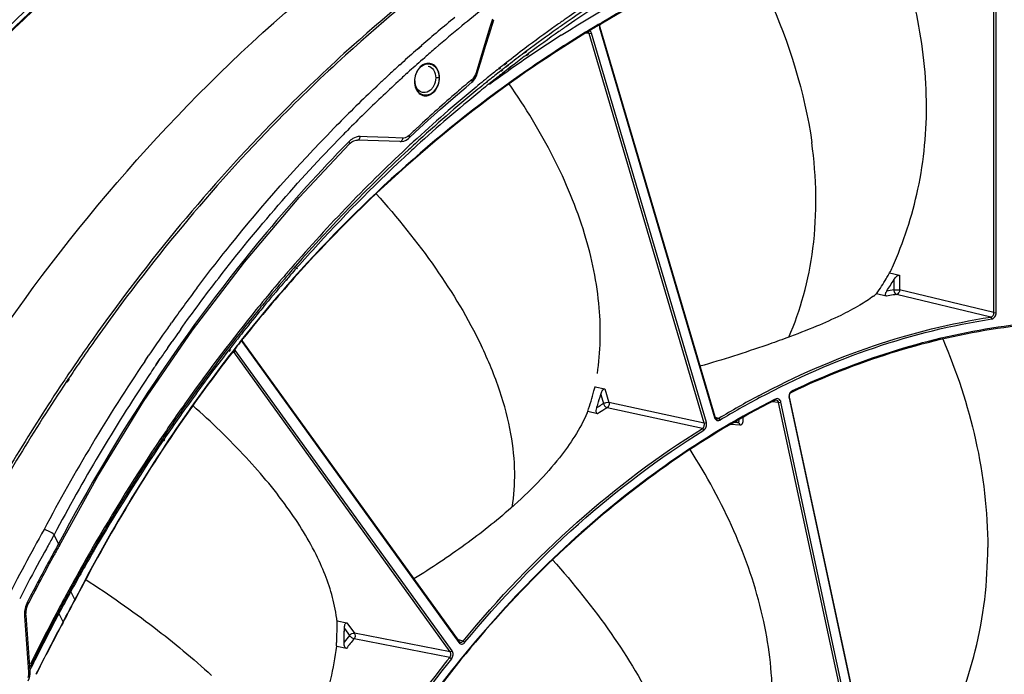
# Model space of a CAD drawing. Header units: millimetres. Extents: x 0 to 420, y -341 to 792.
# Tile 111 of 256: x 182 to 203, y 102 to 116. Entities that reach past the tile are written whole.
import ezdxf

# ---------------------------------------------------------------- set-up
doc = ezdxf.new("R2010")
doc.units = ezdxf.units.MM
doc.header["$LTSCALE"] = 23.1
doc.layers.get('0').update_dxf_attribs({"linetype": 'CONTINUOUS'})

msp = doc.modelspace()

# ---------------------------------------------------------------- linework, layer by layer
at = {"color": 7, "linetype": 'Continuous'}
for p, q in [((202.6622, 109.9291), (202.6622, 118.9293)), ((202.7094, 109.9285), (202.7094, 118.9287)), ((192.2199, 116.0393), (192.1631, 115.8523)), ((192.1631, 115.8523), (191.9365, 115.1044)), ((192.1568, 115.7294), (192.2469, 116.0262)), ((194.5139, 115.957), (194.4354, 115.9107)), ((194.515, 115.9543), (194.4363, 115.9083)), ((194.4566, 115.8736), (194.4533, 115.8542)), ((194.4533, 115.8542), (196.8478, 107.7457)), ((194.4566, 115.8736), (196.8511, 107.7651)), ((194.5059, 115.9707), (194.4592, 115.9431)), ((194.5069, 115.968), (194.4602, 115.9406)), ((194.1905, 115.7821), (194.1599, 115.7635)), ((194.1907, 115.7817), (194.1602, 115.7626)), ((194.2359, 115.7381), (194.1654, 115.7479)), ((194.1987, 115.769), (194.1681, 115.7503)), ((194.1988, 115.7688), (194.1683, 115.7497)), ((194.2359, 115.7381), (194.2815, 115.7488)), ((196.6303, 107.6296), (194.2359, 115.7381)), ((196.676, 107.6403), (194.2815, 115.7488)), ((190.6592, 115.4133), (190.6876, 115.4381)), ((190.6609, 115.4101), (190.7488, 115.4884)), ((190.6876, 115.4381), (190.7476, 115.4905)), ((190.7619, 115.1964), (190.8127, 115.241)), ((190.764, 115.1925), (190.8146, 115.2376)), ((192.9351, 115.375), (192.8823, 115.3355)), ((192.9389, 115.3652), (192.8854, 115.3274)), ((192.973, 115.3226), (192.9201, 115.2833)), ((192.9777, 115.3102), (192.9243, 115.2725)), ((190.292, 115.086), (190.3325, 115.1226)), ((190.2938, 115.0828), (190.3345, 115.1191)), ((191.9365, 115.1044), (191.8799, 114.9174)), ((192.3923, 115.0374), (192.3559, 115.0087)), ((192.3975, 115.0247), (192.3616, 114.995)), ((192.5149, 115.1336), (192.4637, 115.0935)), ((192.5186, 115.1246), (192.468, 115.0829)), ((192.5539, 115.0849), (192.5025, 115.045)), ((192.5563, 115.0789), (192.5057, 115.0372)), ((192.5929, 115.0357), (192.5414, 114.9961)), ((192.6377, 115.07), (192.5431, 114.992)), ((192.6377, 115.07), (192.5929, 115.0357)), ((189.9801, 114.7996), (189.993, 114.8116)), ((189.9813, 114.7977), (189.994, 114.8099)), ((190.0767, 114.8891), (190.0995, 114.9101)), ((190.4451, 114.9129), (190.4588, 114.9254)), ((190.447, 114.9095), (190.4608, 114.9218)), ((191.1113, 114.8164), (191.0395, 114.8176)), ((192.431, 114.9893), (192.3946, 114.9607)), ((192.4352, 114.979), (192.3992, 114.9494)), ((192.4698, 114.9407), (192.4333, 114.9123)), ((192.4726, 114.9338), (192.4366, 114.9041)), ((192.958, 114.9831), (192.9392, 114.9702)), ((192.958, 114.9831), (192.9394, 114.9699)), ((192.9474, 114.9586), (192.9578, 114.983)), ((189.744, 114.5776), (189.7794, 114.6112)), ((189.7464, 114.5736), (189.8207, 114.6445)), ((189.7794, 114.6112), (189.8185, 114.6481)), ((190.6035, 114.7425), (190.6097, 114.7549)), ((191.7912, 114.7777), (191.7647, 114.7555)), ((191.7912, 114.7777), (191.7648, 114.7554)), ((189.6143, 113.5891), (189.4663, 113.5942)), ((190.0586, 113.5738), (189.6143, 113.5891)), ((190.3551, 113.5635), (190.0586, 113.5738)), ((189.2404, 113.4939), (189.2183, 113.4714)), ((189.2404, 113.4939), (189.2188, 113.4707)), ((190.2912, 113.4904), (189.4022, 113.521)), ((188.1202, 110.8942), (188.1084, 110.8806)), ((188.1274, 110.8833), (188.1153, 110.8701)), ((188.1521, 110.8657), (188.1402, 110.8522)), ((188.1602, 110.8533), (188.1481, 110.8401)), ((200.4918, 110.7555), (200.6985, 110.712)), ((200.6985, 110.712), (200.6985, 110.401)), ((187.8764, 110.677), (187.8419, 110.6366)), ((187.8776, 110.6752), (187.842, 110.6363)), ((187.9075, 110.6494), (187.8893, 110.6283)), ((187.9101, 110.6456), (187.8914, 110.6252)), ((187.9388, 110.6217), (187.9206, 110.6007)), ((187.943, 110.6155), (187.9244, 110.5951)), ((188.0957, 110.6654), (188.0826, 110.6507)), ((188.0957, 110.6654), (188.0828, 110.6505)), ((188.0895, 110.6446), (188.0956, 110.6652)), ((200.5805, 110.6162), (200.5805, 110.4025)), ((200.4199, 110.2739), (200.2207, 110.3233)), ((202.5975, 109.836), (200.634, 110.3079)), ((202.6622, 109.9291), (200.6985, 110.401)), ((200.4232, 110.2731), (200.4199, 110.2739)), ((202.6622, 109.9291), (202.7094, 109.9285)), ((185.5167, 109.6879), (185.5392, 109.7195)), ((185.5184, 109.686), (185.541, 109.7175)), ((202.5975, 109.836), (202.6188, 109.7982)), ((185.6613, 109.4854), (185.6745, 109.5041)), ((185.6626, 109.484), (185.6759, 109.5025)), ((185.4622, 109.199), (185.5515, 109.3296)), ((185.4835, 109.2323), (185.5319, 109.3016)), ((185.5319, 109.3016), (185.5515, 109.3296)), ((187.0535, 109.4309), (186.9917, 109.3533)), ((187.0537, 109.4307), (186.9926, 109.3523)), ((187.0071, 109.3597), (186.998, 109.3483)), ((187.0078, 109.3589), (186.9988, 109.3474)), ((187.02, 109.3309), (187.0212, 109.3021)), ((187.02, 109.3309), (191.5201, 103.0921)), ((187.0212, 109.3021), (191.5213, 103.0633)), ((185.4612, 109.2001), (185.4835, 109.2323)), ((186.7546, 109.1781), (186.7203, 109.1339)), ((186.7646, 109.1651), (186.7298, 109.1216)), ((186.8136, 109.1268), (186.7796, 109.0831)), ((186.8153, 109.1248), (186.7813, 109.0811)), ((186.8401, 109.1106), (186.8167, 109.1138)), ((186.8401, 109.1106), (186.8812, 109.1306)), ((191.3401, 102.8717), (186.8401, 109.1106)), ((191.3812, 102.8918), (186.8812, 109.1306)), ((184.9805, 108.9146), (185.0281, 108.9849)), ((184.9819, 108.9132), (185.0693, 109.041)), ((185.0281, 108.9849), (185.0675, 109.0429)), ((185.2225, 108.852), (185.2619, 108.91)), ((185.2241, 108.8504), (185.3062, 108.9705)), ((185.2619, 108.91), (185.3044, 108.9724)), ((183.3973, 108.5574), (183.3544, 108.4935)), ((183.4062, 108.5477), (183.363, 108.4842)), ((194.3569, 108.3822), (194.3587, 108.392)), ((194.3569, 108.3822), (194.3588, 108.3919)), ((194.3569, 108.3822), (194.5641, 108.3422)), ((194.5641, 108.3422), (194.6468, 108.062)), ((198.4693, 108.3052), (198.4541, 108.2772)), ((194.4759, 108.228), (194.5327, 108.0354)), ((196.6303, 107.6296), (194.6468, 108.062)), ((198.1804, 108.0565), (198.046, 108.0753)), ((198.1147, 108.1315), (198.0917, 108.1199)), ((198.1147, 108.1315), (198.0918, 108.1195)), ((198.1, 108.1037), (198.1147, 108.1315)), ((198.1804, 108.0565), (198.2284, 108.0647)), ((199.9306, 99.9144), (198.1804, 108.0565)), ((199.9786, 99.9227), (198.2284, 108.0647)), ((198.4033, 108.1505), (198.4075, 108.1677)), ((200.1535, 100.0084), (198.4033, 108.1505)), ((200.1576, 100.0256), (198.4075, 108.1677)), ((194.2072, 107.8739), (194.2066, 107.8721)), ((194.2072, 107.8739), (194.2066, 107.8721)), ((194.4114, 107.8241), (194.2066, 107.8721)), ((194.4134, 108.0133), (194.4145, 108.0167)), ((194.4135, 108.0133), (194.4145, 108.0167)), ((196.5917, 107.5169), (194.6085, 107.9494)), ((196.6303, 107.6296), (196.676, 107.6403)), ((196.8511, 107.7651), (196.8478, 107.7457)), ((196.9342, 107.727), (196.8584, 107.7481)), ((196.9342, 107.727), (196.9641, 107.6924)), ((197.2644, 107.6502), (197.329, 107.6457)), ((196.5917, 107.5169), (196.6219, 107.4825)), ((197.1878, 107.6066), (197.3739, 107.5939)), ((185.3294, 107.3272), (185.3129, 107.3027)), ((185.3391, 107.3166), (185.3222, 107.2926)), ((185.3557, 107.3091), (185.3391, 107.2847)), ((185.366, 107.2978), (185.3491, 107.2737)), ((185.3821, 107.291), (185.3655, 107.2666)), ((185.3931, 107.2789), (185.3763, 107.2548)), ((183.1881, 105.1149), (183.0957, 105.3071)), ((183.1881, 105.1149), (183.1798, 105.1)), ((183.1881, 105.1149), (183.1798, 105.1)), ((183.2073, 105.0847), (183.2072, 105.0846)), ((183.5271, 103.9552), (183.4518, 104.1118)), ((183.5271, 103.9552), (183.5208, 103.943)), ((182.4795, 103.6179), (182.56, 102.4466)), ((182.5096, 103.6351), (182.5902, 102.4637)), ((183.2816, 103.4912), (183.2062, 103.6481)), ((183.2816, 103.4912), (183.2762, 103.4811)), ((183.2816, 103.4912), (183.2763, 103.481)), ((183.2812, 103.4784), (183.2816, 103.4912)), ((188.9856, 103.5119), (189.1922, 103.4753)), ((189.1381, 103.3578), (189.245, 103.2096)), ((189.1922, 103.4753), (189.3477, 103.2597)), ((189.1375, 103.2853), (189.1376, 103.297)), ((189.1375, 103.2853), (189.1377, 103.297)), ((191.3324, 102.753), (189.3402, 103.1412)), ((191.3401, 102.8717), (189.3477, 103.2597)), ((191.6115, 103.0948), (191.4948, 103.1271)), ((188.9746, 102.9929), (188.9742, 102.9854)), ((188.9747, 102.9929), (188.9742, 102.9854)), ((188.9822, 102.9836), (188.9742, 102.9854)), ((189.1807, 102.9406), (188.9822, 102.9836)), ((191.5201, 103.0921), (191.5213, 103.0633)), ((191.6115, 103.0948), (191.6493, 103.0671)), ((191.3324, 102.753), (191.3704, 102.7255)), ((191.3401, 102.8717), (191.3812, 102.8918)), ((182.6179, 102.5408), (182.5974, 102.4992)), ((182.6193, 102.5399), (182.5976, 102.4991))]:
    msp.add_line(p, q, dxfattribs=at)
for points in [[(191.9068, 114.9043), (192.002, 115.2188), (192.0794, 115.4741), (192.1568, 115.7294)], [(190.0768, 114.8889), (190.0854, 114.8971), (190.0997, 114.9098)], [(191.7913, 114.724), (191.8101, 114.741), (191.8535, 114.7928), (191.8882, 114.8545), (191.9068, 114.9043)], [(190.4878, 113.5666), (190.614, 113.6847), (190.8756, 113.9253), (191.1394, 114.1622), (191.4052, 114.3953), (191.6731, 114.6245), (191.7913, 114.724)], [(183.2073, 105.0847), (184.004, 106.5235), (184.959, 108.0767), (185.9779, 109.5641), (187.0578, 110.9814), (188.1956, 112.3243), (189.246, 113.4452)], [(189.246, 113.4453), (189.2581, 113.4569), (189.2966, 113.4866), (189.338, 113.5078), (189.3811, 113.5189), (189.4084, 113.5203)], [(190.2975, 113.4897), (190.3226, 113.4902), (190.3744, 113.4997), (190.4265, 113.5216), (190.4748, 113.555), (190.4879, 113.5666)], [(182.5096, 103.635), (182.5097, 103.698), (182.52, 103.7683), (182.5406, 103.8363), (182.5604, 103.8802)]]:
    msp.add_lwpolyline(points, dxfattribs=at)
for centre, radius, start, end in [((210.3927, 92.9747), 29.6505, 128.20464, 129.37125), ((210.6397, 92.6353), 30.2994, 129.32836, 131.03475), ((210.6607, 92.6484), 30.0727, 129.37171, 130.73242), ((210.2607, 92.4116), 28.8305, 125.47724, 127.03188), ((210.085, 92.457), 28.6244, 125.24391, 126.80795), ((210.0279, 92.736), 28.4313, 125.01067, 125.4747), ((209.8298, 92.8156), 28.1842, 124.77337, 125.24107), ((209.6389, 92.8801), 27.9538, 124.52676, 124.99759), ((207.0933, 94.5533), 24.8424, 120.56847, 121.29086), ((207.0714, 94.546), 24.8217, 120.60196, 121.23868), ((194.6024, 115.8934), 0.1546, 171.57665, 177.54676), ((207.4124, 94.094), 25.6177, 122.48768, 126.5384), ((207.2499, 94.2555), 25.1627, 121.32477, 124.63751), ((207.2746, 94.2585), 25.1885, 121.37671, 124.63702), ((209.8716, 92.55), 28.3576, 125.00024, 126.57754), ((210.8749, 92.3986), 30.4019, 130.73106, 131.29243), ((210.5631, 92.0093), 29.3338, 127.03029, 127.97157), ((210.9864, 92.2364), 30.828, 131.2523, 132.06506), ((210.4255, 92.0007), 29.1937, 126.93605, 127.74688), ((210.168, 92.1493), 28.856, 126.70679, 127.40962), ((211.1725, 92.0302), 31.1057, 132.16559, 132.64582), ((211.0678, 92.1798), 30.6935, 131.4196, 132.17857), ((210.8983, 91.582), 29.8769, 128.36184, 128.96324), ((210.7578, 91.7593), 29.6507, 128.09655, 128.27207), ((210.5894, 91.7886), 29.4618, 127.87283, 128.04918), ((211.2731, 91.9209), 31.2543, 132.70252, 132.91176), ((211.2283, 92.0024), 30.9327, 132.21263, 132.68383), ((211.0139, 91.4386), 30.0611, 128.96281, 129.14097), ((210.7178, 91.6253), 29.6696, 128.13946, 128.74437), ((210.4844, 91.7393), 29.374, 127.9176, 128.52778), ((210.3449, 91.9183), 29.147, 127.64843, 127.82651), ((211.3583, 91.8293), 31.3793, 132.94396, 133.34853), ((211.3978, 91.8191), 31.1824, 132.68439, 133.57463), ((211.6457, 90.6828), 31.0461, 129.54096, 132.74348), ((210.6266, 92.2604), 29.3564, 129.97938, 130.70791), ((191.6378, 114.961), 0.239, 309.93711, 314.35529), ((211.0984, 91.335), 30.1948, 129.14113, 129.52791), ((210.9005, 91.398), 29.9611, 128.9235, 129.31286), ((210.6834, 91.4898), 29.6931, 128.70826, 129.10067), ((210.8234, 91.4933), 29.8386, 128.74397, 128.92336), ((210.5994, 91.5945), 29.5589, 128.52733, 128.7081), ((211.7277, 91.4435), 31.9135, 133.53941, 135.61627), ((211.7375, 91.464), 31.6738, 133.57705, 135.35304), ((211.406, 90.7914), 30.7507, 129.32548, 132.55223), ((211.2275, 90.8317), 30.5469, 129.11413, 132.3561), ((210.9501, 91.8876), 29.85, 130.71182, 132.81114), ((211.2577, 91.5524), 30.305, 132.8071, 133.27294), ((212.0248, 91.1779), 32.0793, 135.35005, 135.64839), ((189.5256, 113.2138), 0.3997, 130.962, 135.51625), ((190.3602, 113.7126), 0.1492, 268.02671, 274.06945), ((212.1986, 90.0744), 31.8682, 132.731, 133.07313), ((211.9628, 90.175), 31.5814, 132.54023, 132.88503), ((211.7782, 90.2172), 31.3721, 132.34322, 132.69001), ((213.0924, 89.1379), 33.1627, 133.09615, 139.28622), ((212.858, 89.2297), 32.8832, 132.90686, 138.78918), ((212.4577, 89.4919), 32.366, 132.70359, 137.51151), ((213.6606, 88.3579), 34.0189, 137.47148, 138.57597), ((214.476, 87.8904), 35.0252, 139.21586, 139.41499), ((214.1947, 88.0107), 34.6919, 139.06368, 139.26471), ((214.0365, 88.0261), 34.5203, 138.91183, 139.11366), ((214.1083, 88.0856), 34.5776, 138.75787, 139.06374), ((213.9401, 88.1102), 34.3924, 138.60464, 138.9119), ((194.5341, 114.1886), 6.8761, 328.88519, 329.78854), ((194.4964, 114.2106), 6.9197, 329.78784, 330.04535), ((193.1667, 114.2207), 8.1034, 334.6832, 335.62217), ((210.3514, 90.8175), 29.8203, 138.31081, 141.37759), ((210.3166, 90.8218), 29.7823, 138.27249, 141.34231), ((214.7403, 87.6655), 35.3723, 139.50291, 140.52537), ((214.4535, 87.7892), 35.0326, 139.31202, 140.38315), ((214.294, 87.8045), 34.8601, 139.16103, 140.23482), ((194.6543, 114.1155), 6.7354, 325.73514, 328.88932), ((194.7785, 114.0973), 6.7661, 326.65476, 329.03713), ((214.6585, 88.9223), 35.7835, 143.03632, 144.46533), ((198.9522, 111.8753), 2.0044, 306.97507, 309.26004), ((202.7903, 96.6075), 13.8691, 99.23588, 99.82732), ((202.74, 96.6802), 13.8912, 98.9434, 99.56907), ((202.7824, 96.6559), 13.8201, 98.9432, 99.23569), ((214.9949, 87.4549), 35.7027, 140.52429, 140.857), ((214.7436, 87.548), 35.4098, 140.38185, 140.71707), ((214.5578, 87.584), 35.2038, 140.2336, 140.57051), ((215.6182, 86.9536), 36.5025, 140.86416, 144.54451), ((215.4352, 86.9889), 36.2991, 140.7251, 144.42227), ((214.7961, 87.3888), 35.5119, 140.57139, 141.52449), ((215.0183, 88.664), 36.2263, 144.52504, 144.96881), ((215.1249, 88.6077), 36.1107, 144.67895, 144.98129), ((215.024, 88.6792), 35.987, 144.48994, 144.64246), ((214.9994, 87.2264), 35.7721, 141.52352, 141.68171), ((216.4539, 86.3219), 39.8927, 144.69524, 145.47515), ((216.5503, 86.2804), 39.9423, 144.737, 145.50867), ((215.2196, 88.5231), 36.4721, 144.96903, 145.58657), ((215.1117, 87.1379), 35.9151, 141.68191, 142.14426), ((210.9745, 90.3113), 30.6231, 141.55104, 142.09015), ((210.9377, 90.3167), 30.5829, 141.51601, 142.05575), ((210.8232, 90.4076), 30.4367, 141.32907, 141.48835), ((215.3757, 88.4158), 36.6615, 145.58619, 145.7617), ((215.3149, 88.4752), 36.3424, 145.23109, 145.66697), ((215.6099, 86.7553), 36.5433, 142.23773, 144.28349), ((216.9292, 87.4151), 38.509, 146.06185, 152.13307), ((216.7191, 86.1392), 40.2147, 145.47489, 146.06643), ((216.8252, 86.0912), 40.276, 145.50841, 146.09586), ((215.5292, 88.3299), 36.6013, 146.07683, 146.36738), ((215.4645, 88.3733), 36.5233, 145.89565, 146.07679), ((217.8566, 85.3902), 41.5766, 146.27094, 151.22402), ((217.8708, 85.4023), 41.5281, 146.21776, 151.24864), ((217.2357, 87.2461), 38.6224, 146.43101, 152.12069), ((216.8677, 86.039), 40.394, 146.06613, 146.25748), ((186.9484, 110.2875), 7.6495, 341.60783, 344.94825), ((186.9072, 110.2989), 7.6923, 344.94546, 345.57116), ((216.7908, 86.1026), 37.9514, 144.52494, 145.99545), ((216.5622, 86.1658), 37.6947, 144.4014, 145.88125), ((216.3454, 86.2248), 37.4501, 144.28144, 145.77017), ((187.0775, 110.2618), 7.6728, 342.98646, 344.62954), ((205.9416, 92.8766), 17.3686, 118.09489, 121.23852), ((205.9592, 92.8623), 17.3448, 118.12249, 121.23842), ((198.5536, 108.1806), 0.1534, 176.58295, 181.59501), ((191.1691, 109.1811), 3.3075, 336.11169, 336.68642), ((187.1055, 110.2533), 7.6435, 342.4367, 342.95905), ((204.1748, 92.6548), 18.1531, 122.42234, 122.60656), ((204.2184, 92.6201), 18.0925, 122.26893, 122.82306), ((204.1386, 92.7119), 18.0855, 122.08237, 122.42244), ((204.1674, 92.7007), 17.9972, 122.08227, 122.2686), ((197.3985, 107.8825), 0.2468, 243.03482, 253.63613), ((217.7603, 85.4537), 39.118, 146.04497, 150.00489), ((217.4958, 85.5389), 38.8192, 145.93177, 149.91913), ((217.3242, 85.5642), 38.631, 145.82043, 149.8246), ((220.4819, 84.3392), 43.1005, 150.72561, 152.9888), ((224.5871, 82.0319), 47.5738, 150.87785, 151.01687), ((226.7005, 80.8543), 49.9931, 150.71707, 150.8776), ((222.5483, 83.1608), 45.2434, 151.01643, 151.21639), ((223.2615, 82.7469), 45.8934, 150.85207, 151.23975), ((220.0202, 84.5406), 42.1574, 150.83573, 151.14428), ((218.6269, 84.9361), 40.1273, 149.98344, 150.17996), ((218.492, 84.942), 39.9804, 149.89443, 150.09161), ((218.2013, 85.0364), 39.6545, 149.80234, 150.00112), ((218.4428, 85.4135), 40.5605, 151.21289, 152.41155), ((219.5143, 84.8139), 41.6139, 151.25227, 152.68789), ((220.3756, 84.3464), 42.5624, 151.14622, 152.68097), ((218.7884, 84.7729), 40.3217, 150.09325, 151.47107), ((218.4972, 84.8671), 39.9954, 150.00297, 151.39029), ((218.8855, 84.789), 40.4247, 150.18122, 151.31674), ((220.6295, 84.276), 43.0253, 152.41751, 152.75268), ((219.1724, 84.631), 40.7523, 151.31553, 151.55403), ((219.3682, 84.5253), 40.9748, 151.55447, 152.28546), ((219.1637, 84.5679), 40.7493, 151.46987, 152.20473), ((218.9302, 84.6298), 40.4892, 151.38897, 152.12829), ((161.731, 115.1424), 24.5043, 331.57566, 332.79791), ((161.6394, 115.2369), 24.6241, 331.51036, 332.69994), ((183.037, 103.6536), 0.5588, 167.79852, 179.36136), ((185.662, 103.1318), 3.3453, 7.38157, 11.89377), ((183.0108, 103.6542), 0.5326, 179.39678, 183.91105), ((219.7511, 84.3248), 41.407, 152.28633, 153.55018), ((219.4895, 84.3967), 41.1173, 152.20547, 153.47811), ((219.3179, 84.4255), 40.9274, 152.1292, 153.40737), ((185.8149, 103.1525), 3.191, 6.46605, 7.36536), ((217.9444, 84.7414), 39.4089, 151.60687, 153.37627), ((217.9018, 84.7514), 39.3609, 151.59011, 153.36147), ((181.5679, 103.4084), 7.4184, 357.42863, 0.79927), ((181.7361, 103.379), 7.402, 359.36512, 359.83542), ((181.6752, 103.38), 7.4629, 357.59932, 359.27303), ((207.9146, 88.2075), 23.9503, 141.21608, 141.65122), ((207.9622, 88.1774), 23.8893, 141.2163, 141.83098), ((181.4703, 103.4119), 7.5161, 356.80417, 357.43482), ((219.7269, 84.2774), 41.3831, 153.47705, 153.78913), ((220.0226, 84.1887), 41.7108, 153.5489, 153.78923), ((219.6063, 84.2801), 41.2503, 153.40608, 153.72497), ((210.2174, 87.477), 24.2899, 141.03091, 144.49682), ((210.2272, 87.4724), 24.2537, 141.03097, 144.50138)]:
    msp.add_arc(centre, radius, start, end, dxfattribs=at)
for points, knots in [([(190.5001, 121.6915), (187.3683, 120.2609), (181.3937, 115.9414), (177.0778, 110.0419), (175.2633, 106.748)], [0, 0, 0, 0, 0.4779608, 1, 1, 1, 1]), ([(200.4837, 121.7204), (198.4349, 121.1747), (194.3504, 119.4598), (190.7991, 116.8365), (189.1292, 115.3206)], [0, 0, 0, 0, 0.4845541, 1, 1, 1, 1]), ([(200.5387, 121.7065), (198.4856, 121.1597), (194.3925, 119.4399), (190.8354, 116.8082), (189.1629, 115.2875)], [0, 0, 0, 0, 0.4845118, 1, 1, 1, 1]), ([(177.7775, 110.5851), (179.4113, 112.9048), (183.0563, 117.0699), (187.637, 120.2193), (190.0147, 121.3764)], [0, 0, 0, 0, 0.5176014, 1, 1, 1, 1]), ([(190.018, 121.37), (187.6424, 120.2118), (183.0655, 117.0605), (179.4239, 112.8951), (177.7914, 110.5751)], [0, 0, 0, 0, 0.482308, 1, 1, 1, 1]), ([(174.5355, 113.0935), (175.1682, 113.9026), (177.7252, 116.9164), (180.7939, 119.5138), (183.2889, 121.0412)], [0, 0, 0, 0, 0.2598592, 1, 1, 1, 1]), ([(200.3931, 119.1752), (199.8219, 118.9951), (197.5066, 118.1616), (195.3275, 116.9645), (193.7949, 115.9101)], [0, 0, 0, 0, 0.243552, 1, 1, 1, 1]), ([(199.488, 118.9759), (198.9924, 118.7941), (196.9889, 117.9804), (195.0973, 116.8982), (193.7554, 115.9666)], [0, 0, 0, 0, 0.244248, 1, 1, 1, 1]), ([(198.207, 118.5639), (197.8202, 118.3941), (196.2621, 117.6609), (194.7803, 116.7679), (193.7161, 116.0225)], [0, 0, 0, 0, 0.2453398, 1, 1, 1, 1]), ([(193.6527, 115.7027), (194.5675, 116.2848), (196.4563, 117.3214), (198.4689, 118.0923), (199.4859, 118.4017)], [0, 0, 0, 0, 0.5049424, 1, 1, 1, 1]), ([(199.5563, 118.2013), (198.6814, 117.9334), (196.9499, 117.2864), (195.3064, 116.4411), (194.5059, 115.9707)], [0, 0, 0, 0, 0.4963386, 1, 1, 1, 1]), ([(199.5628, 118.1811), (198.6882, 117.9144), (196.9573, 117.2695), (195.3143, 116.4264), (194.5139, 115.957)], [0, 0, 0, 0, 0.4963401, 1, 1, 1, 1]), ([(200.5476, 110.876), (200.7822, 111.3938), (201.1565, 112.529), (201.3258, 114.361), (201.0894, 116.2474), (200.697, 117.4644), (200.4583, 118.0496)], [0, 0, 0, 0, 0.2314014, 0.4821845, 0.7427329, 1, 1, 1, 1]), ([(197.4996, 117.4424), (197.6679, 117.1337), (198.2952, 115.8789), (198.7245, 114.5155), (198.8703, 113.4737)], [0, 0, 0, 0, 0.2505015, 1, 1, 1, 1]), ([(179.7809, 105.9675), (180.3423, 106.9772), (182.6645, 110.7864), (185.6278, 114.2214), (188.1392, 116.3714)], [0, 0, 0, 0, 0.258949, 1, 1, 1, 1]), ([(194.448, 115.9), (194.4478, 115.896), (194.4477, 115.8806), (194.4501, 115.8651), (194.4533, 115.8542)], [0, 0, 0, 0, 0.259629, 1, 1, 1, 1]), ([(194.2359, 115.7381), (194.2348, 115.7421), (194.2295, 115.7566), (194.2196, 115.7696), (194.2103, 115.776)], [0, 0, 0, 0, 0.2678339, 1, 1, 1, 1]), ([(194.2815, 115.7488), (194.28, 115.7539), (194.2732, 115.7726), (194.2609, 115.7898), (194.2494, 115.7989)], [0, 0, 0, 0, 0.2660112, 1, 1, 1, 1]), ([(189.1292, 115.3206), (188.6508, 114.8863), (186.7463, 113.0536), (185.0516, 111.0059), (183.8979, 109.3769)], [0, 0, 0, 0, 0.2445292, 1, 1, 1, 1]), ([(189.1629, 115.2875), (188.685, 114.8528), (186.7822, 113.0188), (185.0893, 110.97), (183.937, 109.3403)], [0, 0, 0, 0, 0.2445273, 1, 1, 1, 1]), ([(190.7474, 115.0578), (190.7867, 115.0878), (190.8838, 115.1282), (190.9829, 115.0876), (191.0176, 115.0561)], [0, 0, 0, 0, 0.5129423, 1, 1, 1, 1]), ([(192.9474, 114.9586), (192.065, 114.3493), (190.3561, 113.0032), (188.8198, 111.4638), (188.0896, 110.6452)], [0, 0, 0, 0, 0.4943136, 1, 1, 1, 1]), ([(192.9392, 114.9702), (192.0596, 114.3616), (190.3559, 113.0179), (188.8239, 111.4822), (188.0956, 110.6656)], [0, 0, 0, 0, 0.4943299, 1, 1, 1, 1]), ([(191.1113, 114.8164), (191.1113, 114.6757), (190.9875, 114.4161), (190.6806, 114.4709), (190.6214, 114.6048), (190.6095, 114.6723)], [0, 0, 0, 0, 0.5230635, 0.7452582, 1, 1, 1, 1]), ([(191.9068, 114.9043), (191.9076, 114.9069), (191.8927, 114.9108), (191.8867, 114.9149), (191.8799, 114.9174)], [0, 0, 0, 0, 0.2729938, 1, 1, 1, 1]), ([(190.7678, 114.5116), (190.7091, 114.5235), (190.64, 114.5952), (190.6184, 114.6745), (190.6146, 114.697)], [0, 0, 0, 0, 0.7236858, 1, 1, 1, 1]), ([(190.993, 114.6396), (190.9831, 114.6221), (190.9429, 114.5623), (190.8756, 114.5174), (190.8239, 114.51)], [0, 0, 0, 0, 0.2785158, 1, 1, 1, 1]), ([(191.7913, 114.724), (191.8008, 114.7319), (191.8, 114.7558), (191.7937, 114.7722), (191.7912, 114.7777)], [0, 0, 0, 0, 0.6706356, 1, 1, 1, 1]), ([(194.4057, 108.6607), (194.4728, 109.1126), (194.4944, 110.1023), (194.1751, 111.6339), (193.5192, 113.201), (192.909, 114.2015), (192.5711, 114.69)], [0, 0, 0, 0, 0.2127255, 0.4560822, 0.723379, 1, 1, 1, 1]), ([(185.73, 109.5821), (185.9871, 109.9424), (187.0278, 111.3454), (188.1743, 112.6706), (189.0861, 113.6032)], [0, 0, 0, 0, 0.2533428, 1, 1, 1, 1]), ([(186.0669, 110.4392), (186.2891, 110.7344), (187.186, 111.8882), (188.1562, 112.9854), (188.92, 113.7657)], [0, 0, 0, 0, 0.2528068, 1, 1, 1, 1]), ([(189.4663, 113.5942), (189.4126, 113.5961), (189.3372, 113.5725), (189.2785, 113.5286), (189.2636, 113.5156)], [0, 0, 0, 0, 0.731256, 1, 1, 1, 1]), ([(189.4084, 113.5203), (189.431, 113.5196), (189.4593, 113.5532), (189.4652, 113.5842), (189.4663, 113.5942)], [0, 0, 0, 0, 0.6924752, 1, 1, 1, 1]), ([(190.4879, 113.5666), (190.4963, 113.5746), (190.4939, 113.5971), (190.487, 113.6122), (190.4844, 113.6173)], [0, 0, 0, 0, 0.6672156, 1, 1, 1, 1]), ([(189.2183, 113.4714), (188.6297, 112.8713), (186.3166, 110.3195), (184.3999, 107.4166), (183.1882, 105.1145)], [0, 0, 0, 0, 0.2442193, 1, 1, 1, 1]), ([(189.2461, 113.4452), (189.2539, 113.4532), (189.2503, 113.4747), (189.2432, 113.489), (189.2404, 113.4939)], [0, 0, 0, 0, 0.6648008, 1, 1, 1, 1]), ([(190.2975, 113.4897), (190.32, 113.4891), (190.3481, 113.5226), (190.354, 113.5535), (190.3551, 113.5635)], [0, 0, 0, 0, 0.6923958, 1, 1, 1, 1]), ([(198.3926, 109.4176), (198.5142, 109.7004), (198.7261, 110.3061), (198.9953, 111.6589), (198.9724, 112.7442), (198.8703, 113.4737)], [0, 0, 0, 0, 0.2236955, 0.464603, 1, 1, 1, 1]), ([(189.799, 112.4042), (190.2396, 111.9125), (191.0478, 110.9127), (191.7158, 109.8099), (191.9853, 109.2489)], [0, 0, 0, 0, 0.5147772, 1, 1, 1, 1]), ([(200.5805, 110.6162), (200.5948, 110.64), (200.621, 110.6733), (200.6619, 110.7054), (200.6876, 110.7143), (200.6985, 110.712)], [0, 0, 0, 0, 0.5280686, 0.7867856, 1, 1, 1, 1]), ([(200.403, 110.3046), (200.403, 110.3105), (200.407, 110.3368), (200.4195, 110.3609), (200.4308, 110.3781)], [0, 0, 0, 0, 0.2218511, 1, 1, 1, 1]), ([(200.5805, 110.4025), (200.6006, 110.4054), (200.6401, 110.4068), (200.6797, 110.4046), (200.6985, 110.401)], [0, 0, 0, 0, 0.5140116, 1, 1, 1, 1]), ([(200.5805, 110.4025), (200.5806, 110.3916), (200.585, 110.3555), (200.6084, 110.3145), (200.634, 110.3079)], [0, 0, 0, 0, 0.2902903, 1, 1, 1, 1]), ([(200.6985, 110.401), (200.6981, 110.3795), (200.6866, 110.3393), (200.6521, 110.311), (200.634, 110.3079)], [0, 0, 0, 0, 0.5401862, 1, 1, 1, 1]), ([(200.1578, 110.274), (200.0653, 110.2042), (199.8418, 110.0605), (199.4423, 109.8518), (198.9348, 109.6268), (198.5566, 109.4798), (198.3498, 109.4034)], [0, 0, 0, 0, 0.1728244, 0.3951625, 0.6713566, 1, 1, 1, 1]), ([(200.4232, 110.2731), (200.4188, 110.2742), (200.4104, 110.2786), (200.406, 110.2869), (200.4047, 110.2911)], [0, 0, 0, 0, 0.5059588, 1, 1, 1, 1]), ([(202.5975, 109.836), (202.6159, 109.8387), (202.6516, 109.8665), (202.6624, 109.9076), (202.6622, 109.9291)], [0, 0, 0, 0, 0.4638151, 1, 1, 1, 1]), ([(202.6188, 109.7982), (202.6444, 109.8021), (202.694, 109.8412), (202.7094, 109.8984), (202.7094, 109.9285)], [0, 0, 0, 0, 0.4628465, 1, 1, 1, 1]), ([(197.7621, 108.1987), (198.529, 108.6077), (200.1008, 109.2969), (201.7683, 109.7099), (202.5975, 109.836)], [0, 0, 0, 0, 0.5089247, 1, 1, 1, 1]), ([(197.7835, 108.1595), (198.5503, 108.569), (200.122, 109.2588), (201.7896, 109.6721), (202.6188, 109.7982)], [0, 0, 0, 0, 0.508941, 1, 1, 1, 1]), ([(198.4541, 108.2772), (199.1208, 108.5944), (200.4786, 109.1331), (202.5835, 109.6343), (204.6937, 109.8079), (206.0889, 109.7018), (206.7718, 109.5943)], [0, 0, 0, 0, 0.2592643, 0.5110631, 0.7572139, 1, 1, 1, 1]), ([(198.4693, 108.3052), (199.1352, 108.6219), (200.4913, 109.1603), (202.5936, 109.6622), (204.7012, 109.8378), (206.095, 109.734), (206.7773, 109.6278)], [0, 0, 0, 0, 0.2592521, 0.5110554, 0.7572155, 1, 1, 1, 1]), ([(187.0017, 109.3512), (187.0025, 109.3465), (187.0062, 109.3292), (187.0136, 109.3126), (187.0212, 109.3021)], [0, 0, 0, 0, 0.2655357, 1, 1, 1, 1]), ([(198.3498, 109.4034), (198.212, 109.3524), (197.6147, 109.1394), (197.0095, 108.9493), (196.5421, 108.8117)], [0, 0, 0, 0, 0.2317374, 1, 1, 1, 1]), ([(201.5968, 109.3845), (201.886, 108.7066), (202.3565, 107.2861), (202.5338, 105.7948), (202.5338, 105.0442)], [0, 0, 0, 0, 0.4954209, 1, 1, 1, 1]), ([(186.8198, 109.122), (186.5095, 108.724), (185.2899, 107.0778), (184.2307, 105.3138), (183.5251, 103.9407)], [0, 0, 0, 0, 0.2463446, 1, 1, 1, 1]), ([(186.7796, 109.0831), (186.4736, 108.6887), (185.2708, 107.0582), (184.2248, 105.313), (183.5271, 103.9552)], [0, 0, 0, 0, 0.2463937, 1, 1, 1, 1]), ([(192.6329, 105.8825), (192.6719, 106.1186), (192.7072, 106.63), (192.6216, 107.4451), (192.3844, 108.3374), (192.1341, 108.9393), (191.9853, 109.2489)], [0, 0, 0, 0, 0.2064359, 0.4393857, 0.7037529, 1, 1, 1, 1]), ([(194.4759, 108.228), (194.4832, 108.2547), (194.4991, 108.2977), (194.5422, 108.3464), (194.5641, 108.3422)], [0, 0, 0, 0, 0.5547258, 1, 1, 1, 1]), ([(198.4075, 108.1677), (198.4031, 108.189), (198.4078, 108.2329), (198.4362, 108.2686), (198.4541, 108.2772)], [0, 0, 0, 0, 0.52182, 1, 1, 1, 1]), ([(198.4252, 108.2653), (198.4282, 108.2698), (198.4401, 108.2857), (198.4561, 108.2989), (198.4693, 108.3052)], [0, 0, 0, 0, 0.2661107, 1, 1, 1, 1]), ([(198.1, 108.1037), (196.6933, 107.3937), (193.9809, 105.5143), (191.7862, 103.066), (190.7924, 101.7063)], [0, 0, 0, 0, 0.4833888, 1, 1, 1, 1]), ([(198.0917, 108.1199), (196.6873, 107.4084), (193.98, 105.5284), (191.7884, 103.0823), (190.7958, 101.7242)], [0, 0, 0, 0, 0.483441, 1, 1, 1, 1]), ([(194.5327, 108.0354), (194.5504, 108.0463), (194.588, 108.06), (194.6284, 108.0653), (194.6468, 108.062)], [0, 0, 0, 0, 0.525903, 1, 1, 1, 1]), ([(194.6468, 108.062), (194.6524, 108.0415), (194.65, 107.9978), (194.6253, 107.9604), (194.6085, 107.9494)], [0, 0, 0, 0, 0.5139065, 1, 1, 1, 1]), ([(198.2284, 108.0647), (198.2229, 108.0905), (198.2011, 108.1294), (198.1502, 108.1436), (198.1257, 108.1371), (198.1147, 108.1315)], [0, 0, 0, 0, 0.5210379, 0.7571256, 1, 1, 1, 1]), ([(198.1804, 108.0565), (198.1777, 108.0696), (198.1674, 108.0941), (198.1435, 108.1078), (198.1319, 108.1094)], [0, 0, 0, 0, 0.5332326, 1, 1, 1, 1]), ([(188.9354, 103.8212), (188.8676, 104.145), (188.6152, 104.846), (187.9822, 105.8859), (187.0849, 106.9627), (186.3697, 107.6515), (185.9836, 107.9947)], [0, 0, 0, 0, 0.1913687, 0.4265298, 0.7011388, 1, 1, 1, 1]), ([(194.1933, 107.8417), (194.0452, 107.5073), (193.7164, 107.0028), (193.1515, 106.3645), (192.7973, 106.0294), (192.6035, 105.8586)], [0, 0, 0, 0, 0.4290849, 0.6969766, 1, 1, 1, 1]), ([(194.4114, 107.8241), (194.4028, 107.8262), (194.389, 107.8397), (194.3827, 107.8647), (194.3812, 107.9008), (194.387, 107.9286), (194.3927, 107.9468)], [0, 0, 0, 0, 0.1986568, 0.3762127, 0.5738167, 1, 1, 1, 1]), ([(194.5327, 108.0354), (194.5396, 108.0127), (194.5566, 107.9846), (194.5802, 107.9641), (194.5862, 107.96)], [0, 0, 0, 0, 0.7641107, 1, 1, 1, 1]), ([(194.5862, 107.96), (194.5881, 107.9587), (194.595, 107.9543), (194.6027, 107.9509), (194.6085, 107.9494)], [0, 0, 0, 0, 0.2721574, 1, 1, 1, 1]), ([(196.5917, 107.5169), (196.6091, 107.5275), (196.635, 107.5648), (196.6366, 107.6092), (196.6303, 107.6296)], [0, 0, 0, 0, 0.4877787, 1, 1, 1, 1]), ([(196.6219, 107.4825), (196.6461, 107.4975), (196.6819, 107.5497), (196.6844, 107.6116), (196.676, 107.6403)], [0, 0, 0, 0, 0.4874783, 1, 1, 1, 1]), ([(196.8511, 107.7651), (196.8543, 107.7544), (196.8641, 107.7351), (196.8826, 107.7227), (196.8921, 107.7201)], [0, 0, 0, 0, 0.5300796, 1, 1, 1, 1]), ([(196.8628, 107.7138), (196.8736, 107.6985), (196.9072, 107.673), (196.9482, 107.6828), (196.9641, 107.6924)], [0, 0, 0, 0, 0.5013802, 1, 1, 1, 1]), ([(196.8921, 107.7201), (196.9024, 107.7172), (196.9181, 107.7185), (196.931, 107.7251), (196.9342, 107.727)], [0, 0, 0, 0, 0.7377518, 1, 1, 1, 1]), ([(197.3461, 107.6965), (197.3479, 107.6904), (197.3505, 107.6788), (197.351, 107.6623), (197.3441, 107.6477), (197.3337, 107.6454), (197.329, 107.6457)], [0, 0, 0, 0, 0.3014313, 0.5601862, 0.7739013, 1, 1, 1, 1]), ([(197.329, 107.6457), (197.3396, 107.6427), (197.3601, 107.6282), (197.3706, 107.6061), (197.3739, 107.5939)], [0, 0, 0, 0, 0.4676888, 1, 1, 1, 1]), ([(197.3739, 107.5939), (197.3869, 107.5931), (197.4161, 107.6016), (197.4388, 107.6428), (197.4448, 107.6934), (197.4416, 107.73), (197.4387, 107.7492)], [0, 0, 0, 0, 0.2049191, 0.426336, 0.6949028, 1, 1, 1, 1]), ([(191.6115, 103.0948), (192.3361, 103.9742), (193.8801, 105.5931), (195.6674, 106.9431), (196.5917, 107.5169)], [0, 0, 0, 0, 0.5115533, 1, 1, 1, 1]), ([(191.6493, 103.0671), (192.3728, 103.9451), (193.9144, 105.5616), (195.699, 106.9095), (196.6219, 107.4825)], [0, 0, 0, 0, 0.5115533, 1, 1, 1, 1]), ([(197.8661, 100.3752), (197.988, 100.8689), (198.1139, 101.9596), (197.8965, 103.6721), (197.2889, 105.4231), (196.6796, 106.5384), (196.3382, 107.0791)], [0, 0, 0, 0, 0.2162888, 0.4616153, 0.7280565, 1, 1, 1, 1]), ([(192.6035, 105.8586), (192.2997, 105.5908), (191.6443, 105.0741), (190.9501, 104.6123), (190.5862, 104.3867)], [0, 0, 0, 0, 0.48615, 1, 1, 1, 1]), ([(183.0954, 105.3065), (183.069, 105.3377), (182.9946, 105.3728), (182.9234, 105.4074), (182.8859, 105.415)], [0, 0, 0, 0, 0.5163324, 1, 1, 1, 1]), ([(183.1879, 105.1145), (183.1908, 105.111), (183.198, 105.1032), (183.2109, 105.0914), (183.2074, 105.0849)], [0, 0, 0, 0, 0.3832051, 1, 1, 1, 1]), ([(201.5776, 101.0547), (201.8814, 101.634), (202.375, 102.9361), (202.5338, 104.3206), (202.5338, 105.0442)], [0, 0, 0, 0, 0.4747811, 1, 1, 1, 1]), ([(193.4749, 104.7832), (193.9093, 104.2961), (194.7061, 103.3062), (195.3652, 102.2154), (195.6317, 101.6609)], [0, 0, 0, 0, 0.514804, 1, 1, 1, 1]), ([(183.7554, 104.3752), (184.2383, 104.0592), (185.1406, 103.4311), (185.9913, 102.7323), (186.3726, 102.3766)], [0, 0, 0, 0, 0.525339, 1, 1, 1, 1]), ([(183.5251, 103.9407), (183.5258, 103.9431), (183.5273, 103.9482), (183.5289, 103.954), (183.5337, 103.9665), (183.5285, 103.9576), (183.5271, 103.9552)], [0, 0, 0, 0, 0.2358956, 0.4926773, 0.7276588, 1, 1, 1, 1]), ([(182.5604, 103.8802), (182.5637, 103.8867), (182.5508, 103.8982), (182.543, 103.9052), (182.5395, 103.9079)], [0, 0, 0, 0, 0.6187893, 1, 1, 1, 1]), ([(182.5097, 103.635), (182.5101, 103.6278), (182.4937, 103.6223), (182.4838, 103.619), (182.4795, 103.6179)], [0, 0, 0, 0, 0.6187865, 1, 1, 1, 1]), ([(189.1381, 103.3578), (189.1381, 103.3714), (189.1399, 103.3978), (189.1482, 103.4346), (189.1611, 103.4614), (189.1777, 103.4748), (189.1877, 103.4761), (189.1922, 103.4753)], [0, 0, 0, 0, 0.2886725, 0.5602649, 0.7996455, 0.9027311, 1, 1, 1, 1]), ([(189.245, 103.2096), (189.2584, 103.226), (189.2898, 103.2504), (189.3301, 103.2626), (189.3477, 103.2597)], [0, 0, 0, 0, 0.5423204, 1, 1, 1, 1]), ([(189.245, 103.2096), (189.2573, 103.1929), (189.2868, 103.166), (189.3219, 103.1455), (189.3402, 103.1412)], [0, 0, 0, 0, 0.5250123, 1, 1, 1, 1]), ([(189.3477, 103.2597), (189.3592, 103.2432), (189.3677, 103.1993), (189.3532, 103.1581), (189.3402, 103.1412)], [0, 0, 0, 0, 0.4843534, 1, 1, 1, 1]), ([(188.9742, 102.9854), (188.9169, 102.5247), (188.6694, 101.5296), (188.2204, 100.6098), (187.9378, 100.1357)], [0, 0, 0, 0, 0.4568551, 1, 1, 1, 1]), ([(189.1807, 102.9406), (189.16, 102.9451), (189.1338, 102.9969), (189.1305, 103.0415), (189.1316, 103.0674)], [0, 0, 0, 0, 0.449484, 1, 1, 1, 1]), ([(191.5201, 103.0921), (191.522, 103.0894), (191.53, 103.08), (191.5411, 103.073), (191.5499, 103.0706)], [0, 0, 0, 0, 0.2633886, 1, 1, 1, 1]), ([(191.5316, 103.0513), (191.5394, 103.0438), (191.558, 103.032), (191.6036, 103.0279), (191.6347, 103.0494), (191.6493, 103.0671)], [0, 0, 0, 0, 0.2432773, 0.4806973, 1, 1, 1, 1]), ([(191.5499, 103.0706), (191.5604, 103.0677), (191.5853, 103.0698), (191.6038, 103.0853), (191.6115, 103.0948)], [0, 0, 0, 0, 0.471412, 1, 1, 1, 1]), ([(191.3324, 102.753), (191.346, 102.7696), (191.3617, 102.8111), (191.3521, 102.8554), (191.3401, 102.8717)], [0, 0, 0, 0, 0.5151671, 1, 1, 1, 1]), ([(191.3704, 102.7255), (191.3893, 102.7489), (191.4108, 102.8069), (191.3978, 102.8689), (191.3812, 102.8918)], [0, 0, 0, 0, 0.5155033, 1, 1, 1, 1]), ([(182.5902, 102.4637), (182.5907, 102.4565), (182.5742, 102.451), (182.5643, 102.4477), (182.56, 102.4466)], [0, 0, 0, 0, 0.6184858, 1, 1, 1, 1])]:
    msp.add_open_spline(points, degree=3, knots=knots, dxfattribs=at)
for points in [[(194.4543, 115.9188), (194.4519, 115.9039), (194.4525, 115.8881), (194.4566, 115.8736)], [(190.6279, 114.8858), (190.6511, 114.9517), (190.6919, 115.0155), (190.7474, 115.0578)], [(190.8814, 115.061), (190.9268, 115.0517), (190.9688, 115.0187), (190.9943, 114.98)], [(191.0176, 115.0561), (191.033, 115.0421), (191.0464, 115.0259), (191.0579, 115.0085)], [(191.0579, 115.0085), (191.0945, 114.9531), (191.1113, 114.8829), (191.1113, 114.8164)], [(190.6035, 114.7425), (190.6035, 114.791), (190.6118, 114.8401), (190.6279, 114.8858)], [(191.0395, 114.8176), (191.0395, 114.7563), (191.0231, 114.693), (190.993, 114.6396)], [(190.9943, 114.98), (191.0253, 114.9331), (191.0395, 114.8738), (191.0395, 114.8176)], [(191.8799, 114.9174), (191.8656, 114.8703), (191.8401, 114.8245), (191.8049, 114.7901)], [(190.6095, 114.6723), (190.6054, 114.6954), (190.6035, 114.719), (190.6035, 114.7425)], [(190.6146, 114.697), (190.6113, 114.7161), (190.6098, 114.7356), (190.6097, 114.7549)], [(190.8239, 114.51), (190.8054, 114.5074), (190.7861, 114.5078), (190.7678, 114.5116)], [(190.4844, 113.6173), (190.4539, 113.5886), (190.4125, 113.5667), (190.3708, 113.5638)], [(200.4047, 110.2911), (200.4034, 110.2955), (200.403, 110.3001), (200.403, 110.3046)], [(187.0077, 109.3588), (187.01, 109.3489), (187.0141, 109.3392), (187.02, 109.3309)], [(186.8401, 109.1106), (186.8361, 109.1161), (186.8312, 109.1212), (186.8255, 109.125)], [(186.8812, 109.1306), (186.8733, 109.1416), (186.8625, 109.1511), (186.8502, 109.1568)], [(198.4005, 108.1898), (198.4021, 108.2162), (198.4106, 108.2432), (198.4252, 108.2653)], [(198.1319, 108.1094), (198.1212, 108.1109), (198.1097, 108.1085), (198.1, 108.1037)], [(198.4033, 108.1505), (198.4015, 108.159), (198.4005, 108.1677), (198.4003, 108.1763)], [(196.8478, 107.7457), (196.8511, 107.7344), (196.8561, 107.7235), (196.8628, 107.7138)], [(182.5395, 103.9079), (182.5174, 103.8651), (182.501, 103.8188), (182.4909, 103.7717)], [(191.5213, 103.0633), (191.5244, 103.059), (191.5278, 103.0549), (191.5316, 103.0513)], [(182.56, 102.4466), (182.5626, 102.4091), (182.5584, 102.3706), (182.5482, 102.3344)], [(182.5902, 102.4637), (182.595, 102.3936), (182.5808, 102.3199), (182.5505, 102.2564)]]:
    msp.add_open_spline(points, degree=3, dxfattribs=at)
at = {"color": 2, "linetype": 'Continuous'}
for points in [[(191.1179, 114.8174), (191.1179, 114.8683), (191.0995, 114.9669), (191.0242, 115.0755), (190.9168, 115.1257), (190.7978, 115.1083), (190.6905, 115.0269), (190.6153, 114.8963), (190.5969, 114.7924), (190.597, 114.7415)], [(190.597, 114.7415), (190.597, 114.6906), (190.6154, 114.5921), (190.6907, 114.4834), (190.798, 114.4333), (190.9168, 114.4506), (191.0241, 114.5321), (191.0994, 114.6627), (191.1178, 114.7665), (191.1179, 114.8174)]]:
    msp.add_open_spline(points, degree=3, dxfattribs=at)

doc.saveas('drawing.dxf')
